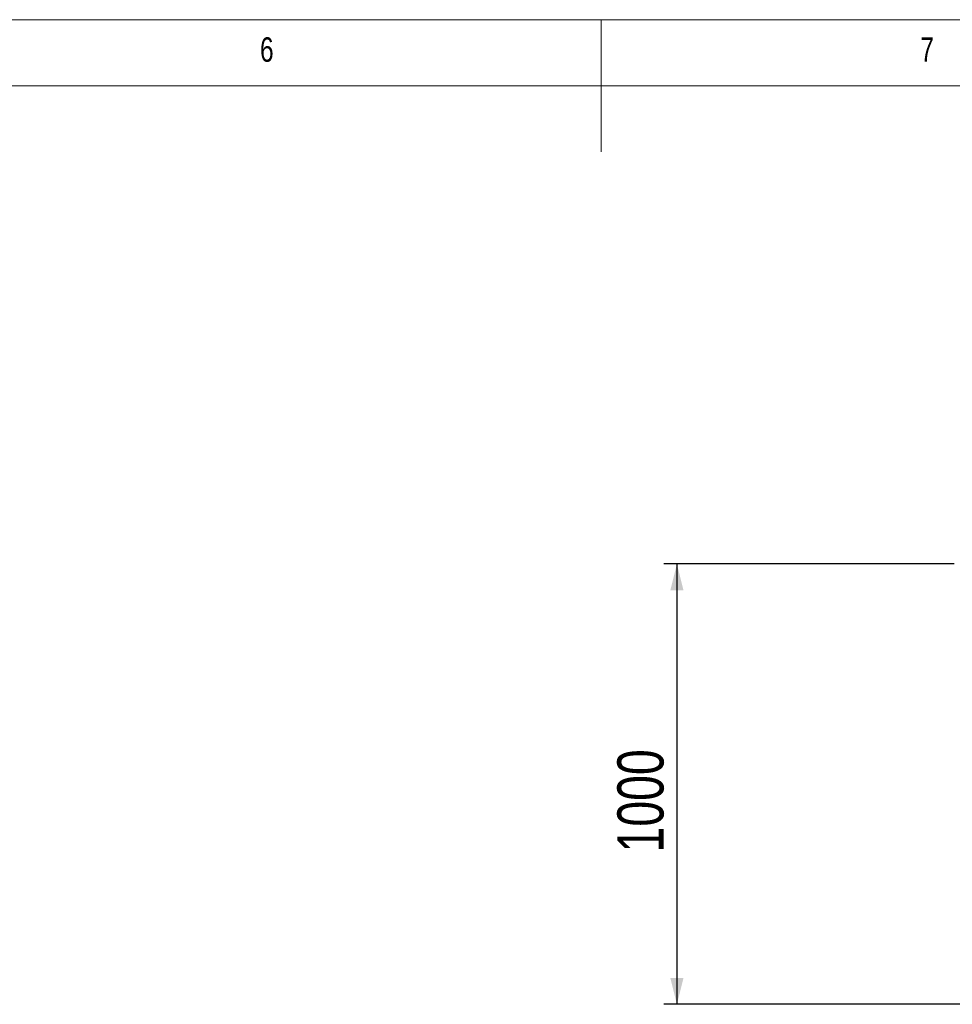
# Model space of a CAD drawing. Header units: millimetres. Extents: x 5 to 589, y 5 to 450.
# Tile 75 of 91: x 253 to 324, y 340 to 415. Entities that reach past the tile are written whole.
import ezdxf

# ---------------------------------------------------------------- set-up
doc = ezdxf.new("R2010")
doc.units = ezdxf.units.MM
doc.layers.add('COTES', color=1, linetype='Continuous')
doc.layers.add('NOTES', color=6, linetype='Continuous')
doc.styles.add('SLDTEXTSTYLE0', font='TXT', dxfattribs={"width": 0.75})
doc.dimstyles.new('SLDDIMSTYLE1', dxfattribs={"dimtxt": 3.5, "dimasz": 2, "dimexe": 0, "dimexo": 0.0625, "dimgap": 0.875, "dimtad": 1, "dimlfac": 30, "dimrnd": 1e-09, "dimzin": 12, "dimdsep": 46, "dimtxsty": 'SLDTEXTSTYLE0', "dimsah": 1, "dimcen": 0.09, "dimadec": 0, "dimazin": 3, "dimtfac": 1, "dimtofl": 0, "dimtmove": 0, "dimatfit": 3, "dimfxl": 1, "dimfrac": 2, "dimtolj": 1, "dimtzin": 12, "dimarcsym": 0})

# ---------------------------------------------------------------- blocks, each defined once
blk = doc.blocks.new('_D_24')
at = {"layer": 'COTES', "color": 1, "transparency": 16777216}
for p, q in [((323.738, 373.807), (301.738, 373.807)), ((302.738, 373.807), (302.738, 340.473)), ((339.567, 340.473), (301.738, 340.473))]:
    blk.add_line(p, q, dxfattribs=at)
for points in [[(302.738, 373.807), (302.238, 371.807), (303.238, 371.807)], [(302.738, 340.473), (303.238, 342.473), (302.238, 342.473)]]:
    blk.add_solid(points, dxfattribs=at)
at = {"layer": 'COTES', "color": 1, "transparency": 16777216, "insert": (298.226, 351.968), "char_height": 3.5, "attachment_point": 1, "rotation": 90, "style": 'SLDTEXTSTYLE0'}
blk.add_mtext('1000', dxfattribs=at)

msp = doc.modelspace()

# ---------------------------------------------------------------- linework, layer by layer
at = {"color": 7, "linetype": 'Continuous', "lineweight": 18}
for p, q in [((589, 415), (5, 415)), ((297, 415), (297, 405)), ((584, 410), (10, 410))]:
    msp.add_line(p, q, dxfattribs=at)

# ---------------------------------------------------------------- texts
at = {"layer": 'NOTES', "color": 211, "char_height": 1.85208, "attachment_point": 1, "style": 'SLDTEXTSTYLE0'}
for s, insert in [('6', (271.16667, 413.66802)), ('7', (321.16667, 413.66802))]:
    msp.add_mtext(s, dxfattribs=dict(at, insert=insert))

# ---------------------------------------------------------------- dimensions: what is measured, and where the dimension line sits
at = {"layer": 'COTES', "color": 1}
dim = msp.add_linear_dim(base=(302.73793, 340.4733), p1=(324.73793, 373.80663), p2=(340.56704, 340.4733), angle=90, dimstyle='SLDDIMSTYLE1', dxfattribs=at)
dim.commit()
dim.dimension.update_dxf_attribs({"geometry": '_D_24', "text_midpoint": (302.73793, 357.13997), "dimtype": 160})

doc.saveas('drawing.dxf')
